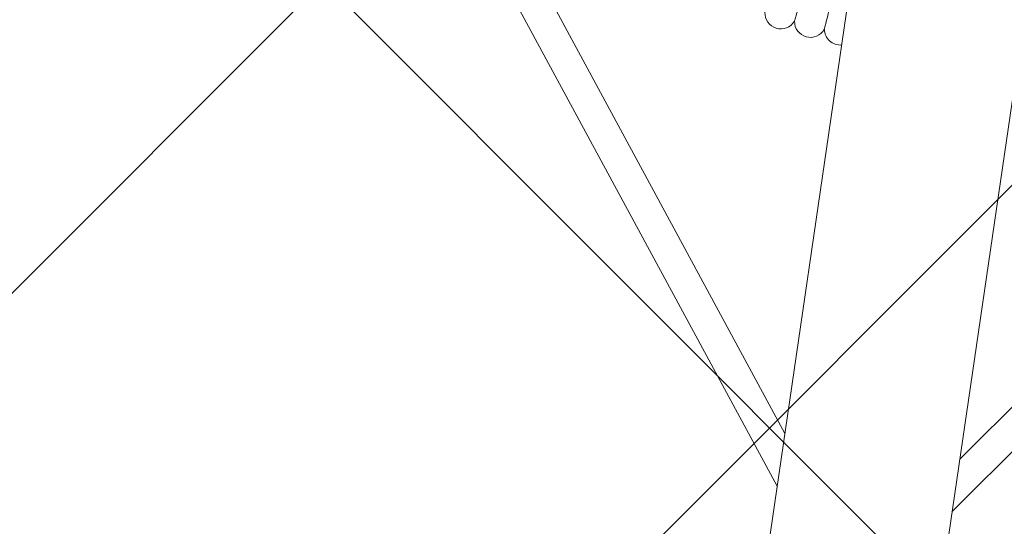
# Model space of a CAD drawing. Header units: metres. Extents: x 5515420 to 5516573, y 5683131 to 5683463.
# Tile 39 of 94: x 5516088.044 to 5516088.539, y 5683297.151 to 5683297.406. Entities that reach past the tile are written whole.
import ezdxf

# ---------------------------------------------------------------- set-up
doc = ezdxf.new("R2010")
doc.units = ezdxf.units.M
doc.layers.get('0').update_dxf_attribs({"linetype": 'CONTINUOUS', "lineweight": 18, "true_color": 0x000000})
doc.layers.add('A-Nawierzchnie', color=41, linetype='CONTINUOUS')
doc.layers.add('A-Plac-Zabaw', color=81, linetype='CONTINUOUS')
doc.layers.get('0').off()

# ---------------------------------------------------------------- blocks, each defined once
blk = doc.blocks.new('Bocianie gniazdo-Junior')
at = {"lineweight": 0}
for p, q in [((-4.683558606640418, 150.0256920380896), (-4.683558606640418, -149.9743079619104)), ((4.206441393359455, -149.9743079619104), (4.20644139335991, 150.0256920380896)), ((-28.32025780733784, -40.3234490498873), (-4.683558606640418, -71.98362920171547)), ((27.84314059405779, -40.3234490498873), (4.20644139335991, -71.98362920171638)), ((-29.6023624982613, -41.28063636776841), (-4.683558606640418, -74.65813183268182)), ((29.12524528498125, -41.28063636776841), (4.20644139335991, -74.65813183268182))]:
    blk.add_line(p, q, dxfattribs=at)
for centre, radius, start, end in [((-7.944043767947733, -51.09686167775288), 0.8000000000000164, 185.3875044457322, 337.4696384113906), ((-6.411240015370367, -51.30449405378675), 0.7999999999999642, 187.1017901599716, 339.1839241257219), ((-4.872910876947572, -51.46617896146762), 0.7999999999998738, 188.8160758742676, 283.6912833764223)]:
    blk.add_arc(centre, radius, start, end, dxfattribs=at)
for points, knots in [([(-7.20510247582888, -51.40340003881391), (-7.205102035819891, -51.40339679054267), (-7.195156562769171, -51.32997636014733), (-7.150878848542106, -51.00310514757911), (-7.111535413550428, -50.71266024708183), (-7.008018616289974, -49.94846856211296), (-6.945279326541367, -49.48530852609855), (-6.834965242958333, -48.67093725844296), (-6.793167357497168, -48.36237287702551), (-6.706476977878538, -47.72239879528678), (-6.661840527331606, -47.39287928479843), (-6.616904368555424, -47.06114723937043)], [21.67347738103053, 21.67347738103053, 21.67347738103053, 21.67347738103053, 23.11543581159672, 23.11543581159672, 24.91656177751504, 24.91656177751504, 26.69231811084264, 26.69231811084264, 27.68926990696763, 27.68926990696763, 28.69405322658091, 28.69405322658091, 28.69405322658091, 28.69405322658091]), ([(-5.663459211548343, -51.58878944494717), (-5.663458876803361, -51.58878626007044), (-5.655599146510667, -51.51400592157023), (-5.620825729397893, -51.18315895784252), (-5.590205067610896, -50.89182282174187), (-5.509716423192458, -50.12602452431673), (-5.460927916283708, -49.66183288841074), (-5.375144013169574, -48.84565356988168), (-5.342624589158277, -48.53625191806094), (-5.275157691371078, -47.89434726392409), (-5.240407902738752, -47.56372511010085), (-5.205424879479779, -47.23088387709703)], [21.67354322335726, 21.67354322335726, 21.67354322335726, 21.67354322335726, 23.12610812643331, 23.12610812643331, 24.92103201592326, 24.92103201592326, 26.69352491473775, 26.69352491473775, 27.6895350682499, 27.6895350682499, 28.69405694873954, 28.69405694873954, 28.69405694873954, 28.69405694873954])]:
    blk.add_open_spline(points, degree=3, knots=knots, dxfattribs=at)

msp = doc.modelspace()

# ---------------------------------------------------------------- hatches: boundary and pattern name
at = {"layer": 'A-Nawierzchnie', "linetype": 'ByBlock', "true_color": 0xb7e0ab, "transparency": 33554687}
h = msp.add_hatch(dxfattribs=at)
h.set_pattern_fill('ANSI37', color=9, scale=0.1, style=0)
h.set_pattern_definition([(45, (615.2743167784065, 129.3192508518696), (-0.2245064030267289, 0.2245064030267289), []), (135, (615.2743167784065, 129.3192508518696), (-0.2245064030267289, -0.2245064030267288), [])])
h.paths.add_polyline_path([(5516099.6639383, 5683319.509563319), (5516093.18050492, 5683320.492467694, 0.02400827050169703), (5516090.889116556, 5683320.728043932), (5516071.666547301, 5683321.775596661, -0.02484724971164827), (5516069.295594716, 5683322.023371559), (5516062.302756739, 5683323.108692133, -0.3638266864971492), (5516061.032989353, 5683324.559218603), (5516063.231110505, 5683324.230619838), (5516064.490548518, 5683332.646905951), (5516062.29494606, 5683332.975128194), (5516065.4430103, 5683353.379441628, 0.414213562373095), (5516062.9339508, 5683356.800643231), (5516050.08979864, 5683358.776220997, 0.4141947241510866), (5516046.668626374, 5683356.267352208), (5516042.257273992, 5683327.598946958, 0.4142317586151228), (5516044.766305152, 5683324.177561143), (5516053.343595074, 5683322.858275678, -0.02007901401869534), (5516053.579985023, 5683322.812134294), (5516052.668604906, 5683316.935679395), (5516054.150876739, 5683316.705803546), (5516053.920999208, 5683315.223525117), (5516046.954293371, 5683316.304038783), (5516046.53358273, 5683313.591470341), (5516044.962368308, 5683313.835160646), (5516043.961552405, 5683307.382313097), (5516045.532766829, 5683307.138622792), (5516044.092847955, 5683297.854620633), (5516044.241075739, 5683297.831630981), (5516044.011179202, 5683296.349353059), (5516069.871986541, 5683292.33842502), (5516070.101883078, 5683293.820702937), (5516070.250110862, 5683293.797713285), (5516071.690029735, 5683303.081715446), (5516073.26124416, 5683302.838025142), (5516074.262060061, 5683309.290872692), (5516072.690845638, 5683309.534562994), (5516073.111556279, 5683312.247131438), (5516066.144886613, 5683313.327639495), (5516066.374772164, 5683314.809910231), (5516068.140582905, 5683314.536067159), (5516068.712784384, 5683314.452779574), (5516069.444190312, 5683314.361830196), (5516070.42180041, 5683314.267207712), (5516071.256411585, 5683314.210627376), (5516075.58645081, 5683313.974792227), (5516074.85022779, 5683300.465115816), (5516082.256583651, 5683299.380121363), (5516080.796957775, 5683289.416467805), (5516090.875183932, 5683287.94005766), (5516092.610210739, 5683299.78364581), (5516076.426464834, 5683302.154484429), (5516076.852947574, 5683309.980433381), (5516087.948828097, 5683309.370979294), (5516088.305421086, 5683315.861425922), (5516090.617040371, 5683315.735451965, -0.02400827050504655), (5516092.431056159, 5683315.548954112), (5516098.599416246, 5683314.613815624), (5516098.31852322, 5683313.306826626), (5516091.99430035, 5683314.28274265), (5516090.39067605, 5683303.90295513), (5516099.094000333, 5683302.561238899), (5516096.496908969, 5683285.74680292), (5516069.794551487, 5683289.86845434), (5516048.342630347, 5683290.09877717), (5516034.965910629, 5683291.963955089), (5516037.042734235, 5683305.715577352), (5516039.999341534, 5683324.308768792), (5516043.122031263, 5683343.075807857), (5516045.796543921, 5683360.442185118), (5516068.332659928, 5683356.975872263), (5516067.979837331, 5683322.47700484), (5516099.929928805, 5683320.735853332)])
at = {"layer": 'A-Nawierzchnie', "linetype": 'ByBlock', "true_color": 0xffffc6, "transparency": 33554687}
h = msp.add_hatch(dxfattribs=at)
h.set_pattern_fill('ANSI37', scale=0.1, style=0)
h.set_pattern_definition([(45, (0, 0), (-0.2245064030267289, 0.2245064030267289), []), (135, (0, 0), (-0.2245064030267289, -0.2245064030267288), [])])
h.paths.add_polyline_path([(5516082.256583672, 5683299.380121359), (5516082.401531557, 5683300.369560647), (5516091.589262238, 5683299.023603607), (5516090.115141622, 5683288.961006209), (5516081.817906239, 5683290.176510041), (5516083.147078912, 5683299.249668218)])

# ---------------------------------------------------------------- block references
at = {"layer": 'A-Plac-Zabaw', "xscale": 0.01, "yscale": 0.01, "zscale": 0.01, "rotation": 351.6657355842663}
msp.add_blockref('Bocianie gniazdo-Junior', (5516088.579659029, 5683297.903301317), dxfattribs=at)

doc.saveas('drawing.dxf')
